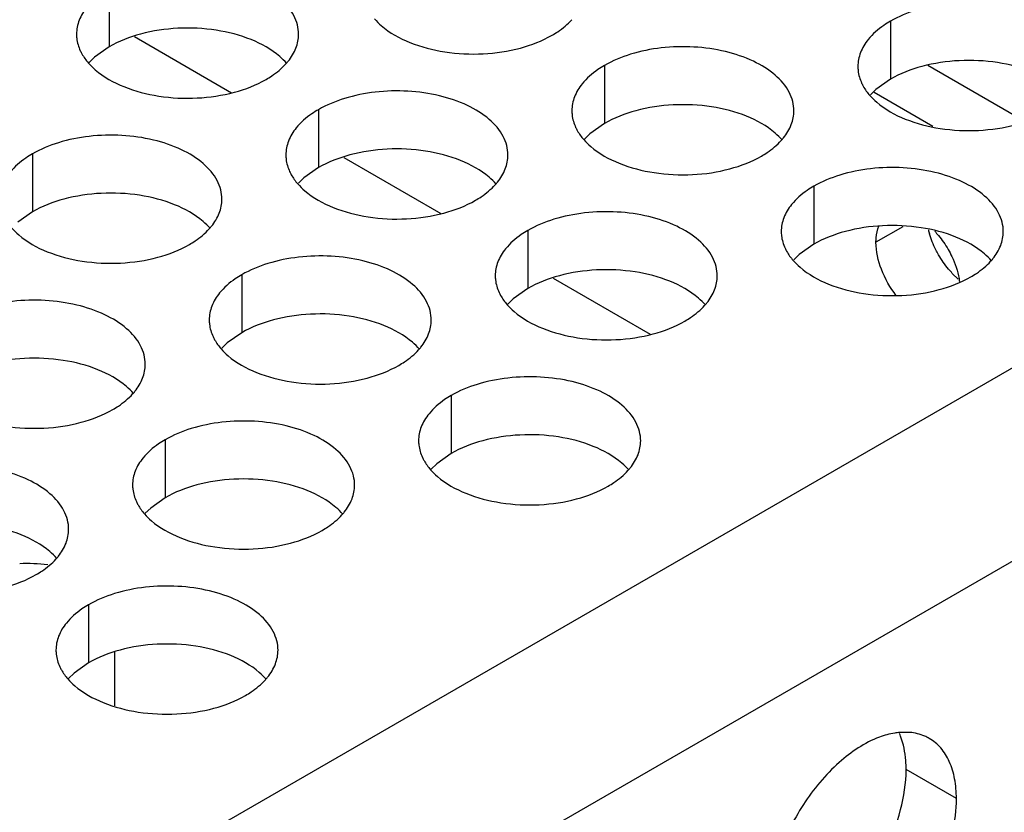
# Model space of a CAD drawing. Header units: inches. Extents: x 0 to 34, y 0 to 22.
# Tile 116 of 164: x 18.342 to 18.564, y 19.096 to 19.275. Entities that reach past the tile are written whole.
import ezdxf

# ---------------------------------------------------------------- set-up
doc = ezdxf.new("R2010")
doc.units = ezdxf.units.IN
doc.header["$LTSCALE"] = 1.87
doc.header["$MEASUREMENT"] = 0
doc.layers.get('0').update_dxf_attribs({"linetype": 'CONTINUOUS'})
doc.layers.add('02___PRT_ALL_AXES', color=7, linetype='CONTINUOUS')

msp = doc.modelspace()

# ---------------------------------------------------------------- linework, layer by layer
at = {"color": 3, "linetype": 'CONTINUOUS'}
for p, q in [((17.2109804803, 18.4142528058), (19.042740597, 19.4718881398)), ((17.2298366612, 18.3815929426), (19.0615967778, 19.4392282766)), ((18.5683909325, 19.2519842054), (18.5466746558, 19.2645229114))]:
    msp.add_line(p, q, dxfattribs=at)
at = {"color": 7, "linetype": 'CONTINUOUS'}
for p, q in [((18.3680381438, 19.2710476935), (18.3899211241, 19.2584127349)), ((18.5478021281, 19.250807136), (18.5346002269, 19.2584297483)), ((18.4151785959, 19.2438293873), (18.4370615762, 19.2311944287)), ((18.462319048, 19.216611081), (18.4842020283, 19.2039761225)), ((18.3636143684, 19.1203176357), (18.3636143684, 19.132367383))]:
    msp.add_line(p, q, dxfattribs=at)
msp.add_arc((18.3439300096, 19.1186152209), 0.033714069, 82.1880135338, 92.9181241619, dxfattribs=at)
at = {"layer": '02___PRT_ALL_AXES', "color": 7, "linetype": 'CONTINUOUS'}
for p, q in [((18.3623270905, 19.2818022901), (18.3623270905, 19.2687387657)), ((18.5382576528, 19.274509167), (18.5382576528, 19.2614456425)), ((18.3623270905, 19.2687387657), (18.359072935, 19.2664223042)), ((18.359072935, 19.2664223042), (18.3578616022, 19.265231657)), ((18.4738625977, 19.2645465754), (18.4738625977, 19.251483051)), ((18.5382576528, 19.2614456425), (18.5350034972, 19.259129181)), ((18.5350034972, 19.259129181), (18.5337921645, 19.2579385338)), ((18.4094675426, 19.2545839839), (18.4094675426, 19.2415204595)), ((18.4738625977, 19.251483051), (18.4706084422, 19.2491665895)), ((18.4706084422, 19.2491665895), (18.4693971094, 19.2479759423)), ((18.3450724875, 19.2446213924), (18.3450724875, 19.231557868)), ((18.4094675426, 19.2415204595), (18.4062133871, 19.239203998)), ((18.4062133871, 19.239203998), (18.4050020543, 19.2380133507)), ((18.5210030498, 19.2373282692), (18.5210030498, 19.2242647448)), ((18.3450724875, 19.231557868), (18.341818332, 19.2292414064)), ((18.5410602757, 19.2282073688), (18.5350133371, 19.2247159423)), ((18.4566079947, 19.2273656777), (18.4566079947, 19.2143021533)), ((18.5210030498, 19.2242647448), (18.5177488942, 19.2219482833)), ((18.5177488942, 19.2219482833), (18.5165375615, 19.220757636)), ((18.3922129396, 19.2174030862), (18.3922129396, 19.2043395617)), ((18.4566079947, 19.2143021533), (18.4533538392, 19.2119856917)), ((18.4533538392, 19.2119856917), (18.4521425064, 19.2107950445)), ((18.3922129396, 19.2043395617), (18.3889587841, 19.2020231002)), ((18.3889587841, 19.2020231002), (18.3877474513, 19.200832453)), ((18.4393533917, 19.1901847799), (18.4393533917, 19.1771212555)), ((18.3749583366, 19.1802221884), (18.3749583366, 19.167158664)), ((18.4393533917, 19.1771212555), (18.4360992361, 19.174804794)), ((18.4360992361, 19.174804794), (18.4348879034, 19.1736141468)), ((18.3749583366, 19.167158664), (18.3717041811, 19.1648422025)), ((18.3717041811, 19.1648422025), (18.3704928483, 19.1636515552)), ((18.3577037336, 19.1430412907), (18.3577037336, 19.1299777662)), ((18.3577037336, 19.1299777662), (18.3544495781, 19.1276613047)), ((18.3544495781, 19.1276613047), (18.3532382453, 19.1264706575)), ((18.5531218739, 19.0993745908), (18.5418081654, 19.1059069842))]:
    msp.add_line(p, q, dxfattribs=at)
at = {"layer": '02___PRT_ALL_AXES', "color": 3, "linetype": 'CONTINUOUS'}
for p, q in [((18.553547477, 19.216420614), (18.5521987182, 19.2177114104)), ((18.5426331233, 19.114295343), (18.540335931, 19.1142902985))]:
    msp.add_line(p, q, dxfattribs=at)
for centre, radius, start, end in [((18.3920638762, 19.2740726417), 0.0136346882, 317.696268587, 321.0162667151), ((18.5035993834, 19.256816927), 0.0136346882, 317.6962685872, 321.0162667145), ((18.4392043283, 19.2468543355), 0.0136346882, 317.6962685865, 321.0162667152), ((18.3748092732, 19.236891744), 0.0136346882, 317.6962685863, 321.0162667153), ((18.5654866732, 19.2321015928), 0.019231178, 193.6945448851, 196.5380706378), ((18.5507398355, 19.2295986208), 0.0136346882, 317.6962685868, 321.0162667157), ((18.4863447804, 19.2196360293), 0.0136346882, 317.696268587, 321.0162667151), ((18.4219497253, 19.2096734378), 0.0136346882, 317.6962685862, 321.0162667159), ((18.3575546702, 19.1997108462), 0.0136346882, 317.6962685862, 321.0162667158), ((18.4690901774, 19.1824551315), 0.0136346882, 317.6962685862, 321.0162667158), ((18.4046951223, 19.17249254), 0.0136346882, 317.696268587, 321.0162667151), ((18.3403000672, 19.1625299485), 0.0136346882, 317.6962685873, 321.0162667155), ((18.3874405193, 19.1353116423), 0.0136346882, 317.696268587, 321.0162667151)]:
    msp.add_arc(centre, radius, start, end, dxfattribs=at)
at = {"layer": '02___PRT_ALL_AXES', "color": 7, "linetype": 'CONTINUOUS'}
for centre, radius, start, end in [((18.5370718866, 19.2133505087), 0.0169854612, 8.213177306, 10.8268831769), ((18.5264522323, 19.1080428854), 0.0150965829, 21.0321636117, 23.3022574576)]:
    msp.add_arc(centre, radius, start, end, dxfattribs=at)
at = {"layer": '02___PRT_ALL_AXES', "color": 3, "linetype": 'CONTINUOUS'}
for points, knots in [([(18.4050038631, 19.2715857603), (18.4050041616, 19.2722976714), (18.4048157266, 19.2737569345), (18.4036648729, 19.2766678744), (18.4007408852, 19.2800290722), (18.3957202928, 19.2830784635), (18.3894526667, 19.2851783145), (18.382425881, 19.28616419), (18.3751999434, 19.2859674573), (18.3683695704, 19.2845991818), (18.3641776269, 19.2828707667), (18.3623270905, 19.2818022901)], [0, 0, 0, 0, 0.0428834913, 0.0875237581, 0.1869142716, 0.3042190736, 0.4379395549, 0.5823561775, 0.7295584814, 0.8712822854, 1, 1, 1, 1]), ([(18.5809344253, 19.2642926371), (18.5809347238, 19.2650045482), (18.5807462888, 19.2664638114), (18.5795954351, 19.2693747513), (18.5766714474, 19.2727359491), (18.5716508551, 19.2757853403), (18.5653832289, 19.2778851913), (18.5583564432, 19.2788710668), (18.5511305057, 19.2786743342), (18.5443001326, 19.2773060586), (18.5401081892, 19.2755776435), (18.5382576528, 19.274509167)], [0, 0, 0, 0, 0.0428834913, 0.0875237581, 0.1869142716, 0.3042190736, 0.4379395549, 0.5823561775, 0.7295584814, 0.8712822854, 1, 1, 1, 1]), ([(18.3573470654, 19.2776957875), (18.3566243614, 19.2768019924), (18.3554489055, 19.274885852), (18.3550061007, 19.2726632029), (18.3550056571, 19.2716050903)], [0, 0, 0, 0, 0.520681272, 1, 1, 1, 1]), ([(18.4220843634, 19.2750517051), (18.4225628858, 19.274504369), (18.424867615, 19.2722515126), (18.4277561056, 19.2706654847), (18.4300604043, 19.2697338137)], [0, 0, 0, 0, 0.2263074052, 1, 1, 1, 1]), ([(18.4620774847, 19.271351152), (18.4625133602, 19.271602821), (18.464123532, 19.2726040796), (18.4656055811, 19.2738273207), (18.466542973, 19.2748582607)], [0, 0, 0, 0, 0.2653620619, 1, 1, 1, 1]), ([(18.5382576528, 19.274509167), (18.5377565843, 19.2742198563), (18.5359307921, 19.2730721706), (18.5342706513, 19.2716307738), (18.5332776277, 19.2704026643)], [0, 0, 0, 0, 0.2681225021, 1, 1, 1, 1]), ([(18.3550056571, 19.2716050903), (18.3550055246, 19.2712891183), (18.3550772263, 19.270003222), (18.3554483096, 19.2687395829), (18.3558566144, 19.2678594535)], [0, 0, 0, 0, 0.2456633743, 1, 1, 1, 1]), ([(18.4026624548, 19.2654950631), (18.4033851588, 19.2663888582), (18.4045606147, 19.2683049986), (18.4050034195, 19.2705276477), (18.4050038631, 19.2715857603)], [0, 0, 0, 0, 0.520681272, 1, 1, 1, 1]), ([(18.4300604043, 19.2697338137), (18.432578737, 19.2687156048), (18.438061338, 19.2673044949), (18.4465343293, 19.2668954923), (18.4547683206, 19.2681145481), (18.4598629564, 19.2700725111), (18.4620774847, 19.271351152)], [0, 0, 0, 0, 0.2471885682, 0.5098846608, 0.7673009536, 1, 1, 1, 1]), ([(18.5332776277, 19.2704026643), (18.5325549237, 19.2695088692), (18.5313794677, 19.2675927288), (18.5309366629, 19.2653700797), (18.5309362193, 19.2643119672)], [0, 0, 0, 0, 0.520681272, 1, 1, 1, 1]), ([(18.3558566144, 19.2678594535), (18.3559688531, 19.2676175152), (18.3564760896, 19.2666299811), (18.3571346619, 19.2657235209), (18.3576893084, 19.2650891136)], [0, 0, 0, 0, 0.2404086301, 1, 1, 1, 1]), ([(18.5165393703, 19.2543300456), (18.5165396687, 19.2550419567), (18.5163512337, 19.2565012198), (18.5152003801, 19.2594121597), (18.5122763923, 19.2627733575), (18.5072558, 19.2658227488), (18.5009881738, 19.2679225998), (18.4939613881, 19.2689084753), (18.4867354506, 19.2687117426), (18.4799050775, 19.2673434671), (18.4757131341, 19.265615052), (18.4738625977, 19.2645465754)], [0, 0, 0, 0, 0.0428834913, 0.0875237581, 0.1869142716, 0.3042190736, 0.4379395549, 0.5823561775, 0.7295584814, 0.8712822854, 1, 1, 1, 1]), ([(18.3576893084, 19.2650891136), (18.3581678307, 19.2645417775), (18.3604725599, 19.2622889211), (18.3633610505, 19.2607028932), (18.3656653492, 19.2597712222)], [0, 0, 0, 0, 0.2263074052, 1, 1, 1, 1]), ([(18.3976824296, 19.2613885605), (18.3981183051, 19.2616402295), (18.3997284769, 19.2626414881), (18.401210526, 19.2638647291), (18.4021479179, 19.2648956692)], [0, 0, 0, 0, 0.2653620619, 1, 1, 1, 1]), ([(18.4738625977, 19.2645465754), (18.4733615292, 19.2642572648), (18.471535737, 19.2631095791), (18.4698755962, 19.2616681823), (18.4688825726, 19.2604400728)], [0, 0, 0, 0, 0.2681225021, 1, 1, 1, 1]), ([(18.5309362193, 19.2643119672), (18.5309360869, 19.2639959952), (18.5310077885, 19.2627100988), (18.5313788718, 19.2614464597), (18.5317871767, 19.2605663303)], [0, 0, 0, 0, 0.2456633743, 1, 1, 1, 1]), ([(18.3656653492, 19.2597712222), (18.3681836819, 19.2587530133), (18.3736662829, 19.2573419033), (18.3821392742, 19.2569329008), (18.3903732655, 19.2581519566), (18.3954679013, 19.2601099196), (18.3976824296, 19.2613885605)], [0, 0, 0, 0, 0.2471885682, 0.5098846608, 0.7673009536, 1, 1, 1, 1]), ([(18.4521443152, 19.244367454), (18.4521446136, 19.2450793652), (18.4519561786, 19.2465386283), (18.450805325, 19.2494495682), (18.4478813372, 19.252810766), (18.4428607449, 19.2558601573), (18.4365931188, 19.2579600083), (18.4295663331, 19.2589458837), (18.4223403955, 19.2587491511), (18.4155100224, 19.2573808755), (18.411318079, 19.2556524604), (18.4094675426, 19.2545839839)], [0, 0, 0, 0, 0.0428834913, 0.0875237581, 0.1869142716, 0.3042190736, 0.4379395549, 0.5823561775, 0.7295584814, 0.8712822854, 1, 1, 1, 1]), ([(18.4688825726, 19.2604400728), (18.4681598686, 19.2595462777), (18.4669844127, 19.2576301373), (18.4665416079, 19.2554074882), (18.4665411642, 19.2543493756)], [0, 0, 0, 0, 0.520681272, 1, 1, 1, 1]), ([(18.5317871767, 19.2605663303), (18.5318994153, 19.2603243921), (18.5324066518, 19.2593368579), (18.5330652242, 19.2584303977), (18.5336198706, 19.2577959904)], [0, 0, 0, 0, 0.2404086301, 1, 1, 1, 1]), ([(18.5336198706, 19.2577959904), (18.534098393, 19.2572486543), (18.5364031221, 19.2549957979), (18.5392916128, 19.25340977), (18.5415959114, 19.252478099)], [0, 0, 0, 0, 0.2263074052, 1, 1, 1, 1]), ([(18.4094675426, 19.2545839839), (18.4089664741, 19.2542946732), (18.4071406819, 19.2531469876), (18.4054805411, 19.2517055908), (18.4044875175, 19.2504774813)], [0, 0, 0, 0, 0.2681225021, 1, 1, 1, 1]), ([(18.4665411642, 19.2543493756), (18.4665410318, 19.2540334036), (18.4666127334, 19.2527475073), (18.4669838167, 19.2514838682), (18.4673921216, 19.2506037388)], [0, 0, 0, 0, 0.2456633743, 1, 1, 1, 1]), ([(18.5141979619, 19.2482393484), (18.5149206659, 19.2491331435), (18.5160961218, 19.2510492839), (18.5165389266, 19.253271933), (18.5165393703, 19.2543300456)], [0, 0, 0, 0, 0.520681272, 1, 1, 1, 1]), ([(18.5415959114, 19.252478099), (18.5441142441, 19.2514598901), (18.5495968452, 19.2500487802), (18.5580698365, 19.2496397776), (18.5663038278, 19.2508588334), (18.5713984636, 19.2528167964), (18.5736129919, 19.2540954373)], [0, 0, 0, 0, 0.2471885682, 0.5098846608, 0.7673009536, 1, 1, 1, 1]), ([(18.4044875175, 19.2504774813), (18.4037648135, 19.2495836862), (18.4025893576, 19.2476675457), (18.4021465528, 19.2454448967), (18.4021461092, 19.2443867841)], [0, 0, 0, 0, 0.520681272, 1, 1, 1, 1]), ([(18.4673921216, 19.2506037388), (18.4675043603, 19.2503618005), (18.4680115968, 19.2493742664), (18.4686701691, 19.2484678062), (18.4692248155, 19.2478333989)], [0, 0, 0, 0, 0.2404086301, 1, 1, 1, 1]), ([(18.3877492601, 19.2344048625), (18.3877495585, 19.2351167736), (18.3875611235, 19.2365760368), (18.3864102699, 19.2394869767), (18.3834862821, 19.2428481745), (18.3784656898, 19.2458975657), (18.3721980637, 19.2479974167), (18.365171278, 19.2489832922), (18.3579453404, 19.2487865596), (18.3511149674, 19.247418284), (18.3469230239, 19.2456898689), (18.3450724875, 19.2446213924)], [0, 0, 0, 0, 0.0428834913, 0.0875237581, 0.1869142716, 0.3042190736, 0.4379395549, 0.5823561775, 0.7295584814, 0.8712822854, 1, 1, 1, 1]), ([(18.4692248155, 19.2478333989), (18.4697033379, 19.2472860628), (18.4720080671, 19.2450332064), (18.4748965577, 19.2434471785), (18.4772008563, 19.2425155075)], [0, 0, 0, 0, 0.2263074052, 1, 1, 1, 1]), ([(18.5092179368, 19.2441328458), (18.5096538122, 19.2443845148), (18.5112639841, 19.2453857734), (18.5127460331, 19.2466090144), (18.5136834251, 19.2476399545)], [0, 0, 0, 0, 0.2653620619, 1, 1, 1, 1]), ([(18.3450724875, 19.2446213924), (18.344571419, 19.2443320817), (18.3427456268, 19.243184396), (18.341085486, 19.2417429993), (18.3400924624, 19.2405148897)], [0, 0, 0, 0, 0.2681225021, 1, 1, 1, 1]), ([(18.4021461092, 19.2443867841), (18.4021459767, 19.2440708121), (18.4022176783, 19.2427849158), (18.4025887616, 19.2415212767), (18.4029970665, 19.2406411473)], [0, 0, 0, 0, 0.2456633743, 1, 1, 1, 1]), ([(18.4498029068, 19.2382767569), (18.4505256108, 19.239170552), (18.4517010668, 19.2410866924), (18.4521438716, 19.2433093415), (18.4521443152, 19.244367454)], [0, 0, 0, 0, 0.520681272, 1, 1, 1, 1]), ([(18.4772008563, 19.2425155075), (18.4797191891, 19.2414972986), (18.4852017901, 19.2400861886), (18.4936747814, 19.2396771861), (18.5019087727, 19.2408962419), (18.5070034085, 19.2428542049), (18.5092179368, 19.2441328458)], [0, 0, 0, 0, 0.2471885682, 0.5098846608, 0.7673009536, 1, 1, 1, 1]), ([(18.5636798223, 19.2271117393), (18.5636801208, 19.2278236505), (18.5634916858, 19.2292829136), (18.5623408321, 19.2321938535), (18.5594168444, 19.2355550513), (18.5543962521, 19.2386044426), (18.5481286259, 19.2407042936), (18.5411018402, 19.241690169), (18.5338759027, 19.2414934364), (18.5270455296, 19.2401251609), (18.5228535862, 19.2383967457), (18.5210030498, 19.2373282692)], [0, 0, 0, 0, 0.0428834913, 0.0875237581, 0.1869142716, 0.3042190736, 0.4379395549, 0.5823561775, 0.7295584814, 0.8712822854, 1, 1, 1, 1]), ([(18.4029970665, 19.2406411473), (18.4031093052, 19.240399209), (18.4036165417, 19.2394116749), (18.404275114, 19.2385052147), (18.4048297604, 19.2378708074)], [0, 0, 0, 0, 0.2404086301, 1, 1, 1, 1]), ([(18.4048297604, 19.2378708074), (18.4053082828, 19.2373234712), (18.407613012, 19.2350706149), (18.4105015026, 19.233484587), (18.4128058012, 19.232552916)], [0, 0, 0, 0, 0.2263074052, 1, 1, 1, 1]), ([(18.4448228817, 19.2341702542), (18.4452587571, 19.2344219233), (18.446868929, 19.2354231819), (18.4483509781, 19.2366464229), (18.44928837, 19.237677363)], [0, 0, 0, 0, 0.2653620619, 1, 1, 1, 1]), ([(18.5210030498, 19.2373282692), (18.5205019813, 19.2370389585), (18.5186761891, 19.2358912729), (18.5170160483, 19.2344498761), (18.5160230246, 19.2332217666)], [0, 0, 0, 0, 0.2681225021, 1, 1, 1, 1]), ([(18.3854078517, 19.2283141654), (18.3861305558, 19.2292079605), (18.3873060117, 19.2311241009), (18.3877488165, 19.2333467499), (18.3877492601, 19.2344048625)], [0, 0, 0, 0, 0.520681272, 1, 1, 1, 1]), ([(18.4128058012, 19.232552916), (18.415324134, 19.231534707), (18.420806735, 19.2301235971), (18.4292797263, 19.2297145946), (18.4375137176, 19.2309336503), (18.4426083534, 19.2328916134), (18.4448228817, 19.2341702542)], [0, 0, 0, 0, 0.2471885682, 0.5098846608, 0.7673009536, 1, 1, 1, 1]), ([(18.5160230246, 19.2332217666), (18.5153003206, 19.2323279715), (18.5141248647, 19.230411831), (18.5136820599, 19.228189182), (18.5136816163, 19.2271310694)], [0, 0, 0, 0, 0.520681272, 1, 1, 1, 1]), ([(18.4992847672, 19.2171491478), (18.4992850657, 19.2178610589), (18.4990966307, 19.2193203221), (18.4979457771, 19.222231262), (18.4950217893, 19.2255924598), (18.490001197, 19.228641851), (18.4837335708, 19.2307417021), (18.4767067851, 19.2317275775), (18.4694808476, 19.2315308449), (18.4626504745, 19.2301625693), (18.4584585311, 19.2284341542), (18.4566079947, 19.2273656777)], [0, 0, 0, 0, 0.0428834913, 0.0875237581, 0.1869142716, 0.3042190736, 0.4379395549, 0.5823561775, 0.7295584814, 0.8712822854, 1, 1, 1, 1]), ([(18.3404347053, 19.2279082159), (18.3409132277, 19.2273608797), (18.3432179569, 19.2251080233), (18.3461064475, 19.2235219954), (18.3484107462, 19.2225903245)], [0, 0, 0, 0, 0.2263074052, 1, 1, 1, 1]), ([(18.3804278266, 19.2242076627), (18.3808637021, 19.2244593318), (18.3824738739, 19.2254605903), (18.383955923, 19.2266838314), (18.3848933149, 19.2277147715)], [0, 0, 0, 0, 0.2653620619, 1, 1, 1, 1]), ([(18.4566079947, 19.2273656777), (18.4561069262, 19.227076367), (18.454281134, 19.2259286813), (18.4526209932, 19.2244872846), (18.4516279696, 19.2232591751)], [0, 0, 0, 0, 0.2681225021, 1, 1, 1, 1]), ([(18.5136816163, 19.2271310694), (18.5136814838, 19.2268150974), (18.5137531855, 19.2255292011), (18.5141242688, 19.224265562), (18.5145325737, 19.2233854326)], [0, 0, 0, 0, 0.2456633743, 1, 1, 1, 1]), ([(18.5491129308, 19.2218738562), (18.5488931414, 19.2222543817), (18.5480714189, 19.2237761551), (18.5474180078, 19.2253907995), (18.5470510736, 19.2266273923)], [0, 0, 0, 0, 0.2541104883, 1, 1, 1, 1]), ([(18.561338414, 19.2210210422), (18.562061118, 19.2219148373), (18.5632365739, 19.2238309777), (18.5636793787, 19.2260536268), (18.5636798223, 19.2271117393)], [0, 0, 0, 0, 0.520681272, 1, 1, 1, 1]), ([(18.3484107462, 19.2225903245), (18.3509290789, 19.2215721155), (18.3564116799, 19.2201610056), (18.3648846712, 19.219752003), (18.3731186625, 19.2209710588), (18.3782132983, 19.2229290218), (18.3804278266, 19.2242076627)], [0, 0, 0, 0, 0.2471885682, 0.5098846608, 0.7673009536, 1, 1, 1, 1]), ([(18.4516279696, 19.2232591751), (18.4509052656, 19.22236538), (18.4497298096, 19.2204492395), (18.4492870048, 19.2182265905), (18.4492865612, 19.2171684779)], [0, 0, 0, 0, 0.520681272, 1, 1, 1, 1]), ([(18.5145325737, 19.2233854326), (18.5146448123, 19.2231434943), (18.5151520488, 19.2221559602), (18.5158106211, 19.2212495), (18.5163652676, 19.2206150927)], [0, 0, 0, 0, 0.2404086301, 1, 1, 1, 1]), ([(18.4348897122, 19.2071865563), (18.4348900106, 19.2078984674), (18.4347015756, 19.2093577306), (18.433550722, 19.2122686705), (18.4306267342, 19.2156298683), (18.4256061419, 19.2186792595), (18.4193385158, 19.2207791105), (18.4123117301, 19.221764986), (18.4050857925, 19.2215682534), (18.3982554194, 19.2201999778), (18.394063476, 19.2184715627), (18.3922129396, 19.2174030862)], [0, 0, 0, 0, 0.0428834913, 0.0875237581, 0.1869142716, 0.3042190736, 0.4379395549, 0.5823561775, 0.7295584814, 0.8712822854, 1, 1, 1, 1]), ([(18.5521987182, 19.2177114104), (18.5519077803, 19.2180185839), (18.5507592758, 19.219312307), (18.5497662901, 19.2207426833), (18.5491129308, 19.2218738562)], [0, 0, 0, 0, 0.2446439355, 1, 1, 1, 1]), ([(18.5163652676, 19.2206150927), (18.5168437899, 19.2200677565), (18.5191485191, 19.2178149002), (18.5220370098, 19.2162288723), (18.5243413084, 19.2152972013)], [0, 0, 0, 0, 0.2263074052, 1, 1, 1, 1]), ([(18.5563583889, 19.2169145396), (18.5567942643, 19.2171662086), (18.5584044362, 19.2181674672), (18.5598864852, 19.2193907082), (18.5608238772, 19.2204216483)], [0, 0, 0, 0, 0.2653620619, 1, 1, 1, 1]), ([(18.3922129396, 19.2174030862), (18.3917118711, 19.2171137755), (18.3898860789, 19.2159660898), (18.3882259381, 19.214524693), (18.3872329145, 19.2132965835)], [0, 0, 0, 0, 0.2681225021, 1, 1, 1, 1]), ([(18.4492865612, 19.2171684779), (18.4492864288, 19.2168525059), (18.4493581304, 19.2155666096), (18.4497292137, 19.2143029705), (18.4501375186, 19.213422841)], [0, 0, 0, 0, 0.2456633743, 1, 1, 1, 1]), ([(18.4969433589, 19.2110584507), (18.4976660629, 19.2119522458), (18.4988415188, 19.2138683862), (18.4992843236, 19.2160910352), (18.4992847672, 19.2171491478)], [0, 0, 0, 0, 0.520681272, 1, 1, 1, 1]), ([(18.5243413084, 19.2152972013), (18.5268596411, 19.2142789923), (18.5323422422, 19.2128678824), (18.5408152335, 19.2124588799), (18.5490492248, 19.2136779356), (18.5541438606, 19.2156358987), (18.5563583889, 19.2169145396)], [0, 0, 0, 0, 0.2471885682, 0.5098846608, 0.7673009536, 1, 1, 1, 1]), ([(18.3872329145, 19.2132965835), (18.3865102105, 19.2124027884), (18.3853347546, 19.210486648), (18.3848919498, 19.2082639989), (18.3848915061, 19.2072058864)], [0, 0, 0, 0, 0.520681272, 1, 1, 1, 1]), ([(18.4501375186, 19.213422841), (18.4502497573, 19.2131809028), (18.4507569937, 19.2121933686), (18.4514155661, 19.2112869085), (18.4519702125, 19.2106525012)], [0, 0, 0, 0, 0.2404086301, 1, 1, 1, 1]), ([(18.3704946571, 19.1972239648), (18.3704949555, 19.1979358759), (18.3703065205, 19.199395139), (18.3691556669, 19.2023060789), (18.3662316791, 19.2056672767), (18.3612110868, 19.208716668), (18.3549434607, 19.210816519), (18.347916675, 19.2118023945), (18.3406907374, 19.2116056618), (18.3338603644, 19.2102373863), (18.3296684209, 19.2085089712), (18.3278178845, 19.2074404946)], [0, 0, 0, 0, 0.0428834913, 0.0875237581, 0.1869142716, 0.3042190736, 0.4379395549, 0.5823561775, 0.7295584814, 0.8712822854, 1, 1, 1, 1]), ([(18.4519702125, 19.2106525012), (18.4524487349, 19.210105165), (18.4547534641, 19.2078523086), (18.4576419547, 19.2062662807), (18.4599462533, 19.2053346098)], [0, 0, 0, 0, 0.2263074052, 1, 1, 1, 1]), ([(18.4919633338, 19.206951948), (18.4923992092, 19.2072036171), (18.4940093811, 19.2082048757), (18.4954914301, 19.2094281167), (18.4964288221, 19.2104590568)], [0, 0, 0, 0, 0.2653620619, 1, 1, 1, 1]), ([(18.3848915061, 19.2072058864), (18.3848913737, 19.2068899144), (18.3849630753, 19.205604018), (18.3853341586, 19.2043403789), (18.3857424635, 19.2034602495)], [0, 0, 0, 0, 0.2456633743, 1, 1, 1, 1]), ([(18.4325483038, 19.2010958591), (18.4332710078, 19.2019896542), (18.4344464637, 19.2039057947), (18.4348892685, 19.2061284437), (18.4348897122, 19.2071865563)], [0, 0, 0, 0, 0.520681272, 1, 1, 1, 1]), ([(18.4599462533, 19.2053346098), (18.4624645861, 19.2043164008), (18.4679471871, 19.2029052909), (18.4764201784, 19.2024962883), (18.4846541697, 19.2037153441), (18.4897488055, 19.2056733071), (18.4919633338, 19.206951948)], [0, 0, 0, 0, 0.2471885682, 0.5098846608, 0.7673009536, 1, 1, 1, 1]), ([(18.3857424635, 19.2034602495), (18.3858547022, 19.2032183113), (18.3863619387, 19.2022307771), (18.387020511, 19.2013243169), (18.3875751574, 19.2006899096)], [0, 0, 0, 0, 0.2404086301, 1, 1, 1, 1]), ([(18.3875751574, 19.2006899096), (18.3880536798, 19.2001425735), (18.390358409, 19.1978897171), (18.3932468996, 19.1963036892), (18.3955511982, 19.1953720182)], [0, 0, 0, 0, 0.2263074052, 1, 1, 1, 1]), ([(18.4275682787, 19.1969893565), (18.4280041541, 19.1972410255), (18.429614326, 19.1982422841), (18.431096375, 19.1994655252), (18.432033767, 19.2004964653)], [0, 0, 0, 0, 0.2653620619, 1, 1, 1, 1]), ([(18.3681532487, 19.1911332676), (18.3688759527, 19.1920270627), (18.3700514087, 19.1939432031), (18.3704942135, 19.1961658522), (18.3704946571, 19.1972239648)], [0, 0, 0, 0, 0.520681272, 1, 1, 1, 1]), ([(18.3955511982, 19.1953720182), (18.398069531, 19.1943538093), (18.403552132, 19.1929426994), (18.4120251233, 19.1925336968), (18.4202591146, 19.1937527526), (18.4253537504, 19.1957107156), (18.4275682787, 19.1969893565)], [0, 0, 0, 0, 0.2471885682, 0.5098846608, 0.7673009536, 1, 1, 1, 1]), ([(18.4820301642, 19.1799682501), (18.4820304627, 19.1806801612), (18.4818420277, 19.1821394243), (18.480691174, 19.1850503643), (18.4777671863, 19.188411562), (18.472746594, 19.1914609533), (18.4664789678, 19.1935608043), (18.4594521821, 19.1945466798), (18.4522262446, 19.1943499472), (18.4453958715, 19.1929816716), (18.4412039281, 19.1912532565), (18.4393533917, 19.1901847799)], [0, 0, 0, 0, 0.0428834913, 0.0875237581, 0.1869142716, 0.3042190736, 0.4379395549, 0.5823561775, 0.7295584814, 0.8712822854, 1, 1, 1, 1]), ([(18.3631732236, 19.187026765), (18.3636090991, 19.187278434), (18.3652192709, 19.1882796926), (18.36670132, 19.1895029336), (18.3676387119, 19.1905338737)], [0, 0, 0, 0, 0.2653620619, 1, 1, 1, 1]), ([(18.4393533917, 19.1901847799), (18.4388523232, 19.1898954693), (18.437026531, 19.1887477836), (18.4353663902, 19.1873063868), (18.4343733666, 19.1860782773)], [0, 0, 0, 0, 0.2681225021, 1, 1, 1, 1]), ([(18.3311561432, 19.1854094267), (18.3336744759, 19.1843912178), (18.3391570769, 19.1829801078), (18.3476300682, 19.1825711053), (18.3558640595, 19.1837901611), (18.3609586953, 19.1857481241), (18.3631732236, 19.187026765)], [0, 0, 0, 0, 0.2471885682, 0.5098846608, 0.7673009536, 1, 1, 1, 1]), ([(18.4343733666, 19.1860782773), (18.4336506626, 19.1851844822), (18.4324752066, 19.1832683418), (18.4320324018, 19.1810456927), (18.4320319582, 19.1799875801)], [0, 0, 0, 0, 0.520681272, 1, 1, 1, 1]), ([(18.4176351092, 19.1700056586), (18.4176354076, 19.1707175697), (18.4174469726, 19.1721768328), (18.416296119, 19.1750877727), (18.4133721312, 19.1784489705), (18.4083515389, 19.1814983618), (18.4020839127, 19.1835982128), (18.395057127, 19.1845840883), (18.3878311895, 19.1843873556), (18.3810008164, 19.1830190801), (18.376808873, 19.1812906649), (18.3749583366, 19.1802221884)], [0, 0, 0, 0, 0.0428834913, 0.0875237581, 0.1869142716, 0.3042190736, 0.4379395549, 0.5823561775, 0.7295584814, 0.8712822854, 1, 1, 1, 1]), ([(18.3749583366, 19.1802221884), (18.3744572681, 19.1799328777), (18.3726314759, 19.1787851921), (18.3709713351, 19.1773437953), (18.3699783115, 19.1761156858)], [0, 0, 0, 0, 0.2681225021, 1, 1, 1, 1]), ([(18.4320319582, 19.1799875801), (18.4320318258, 19.1796716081), (18.4321035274, 19.1783857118), (18.4324746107, 19.1771220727), (18.4328829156, 19.1762419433)], [0, 0, 0, 0, 0.2456633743, 1, 1, 1, 1]), ([(18.4796887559, 19.1738775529), (18.4804114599, 19.174771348), (18.4815869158, 19.1766874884), (18.4820297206, 19.1789101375), (18.4820301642, 19.1799682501)], [0, 0, 0, 0, 0.520681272, 1, 1, 1, 1]), ([(18.3532400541, 19.160043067), (18.3532403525, 19.1607549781), (18.3530519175, 19.1622142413), (18.3519010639, 19.1651251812), (18.3489770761, 19.168486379), (18.3439564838, 19.1715357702), (18.3376888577, 19.1736356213), (18.330662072, 19.1746214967), (18.3234361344, 19.1744247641), (18.3166057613, 19.1730564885), (18.3124138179, 19.1713280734), (18.3105632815, 19.1702595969)], [0, 0, 0, 0, 0.0428834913, 0.0875237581, 0.1869142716, 0.3042190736, 0.4379395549, 0.5823561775, 0.7295584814, 0.8712822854, 1, 1, 1, 1]), ([(18.3699783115, 19.1761156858), (18.3692556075, 19.1752218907), (18.3680801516, 19.1733057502), (18.3676373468, 19.1710831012), (18.3676369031, 19.1700249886)], [0, 0, 0, 0, 0.520681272, 1, 1, 1, 1]), ([(18.4328829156, 19.1762419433), (18.4329951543, 19.176000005), (18.4335023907, 19.1750124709), (18.4341609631, 19.1741060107), (18.4347156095, 19.1734716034)], [0, 0, 0, 0, 0.2404086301, 1, 1, 1, 1]), ([(18.4347156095, 19.1734716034), (18.4351941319, 19.1729242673), (18.437498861, 19.1706714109), (18.4403873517, 19.169085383), (18.4426916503, 19.168153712)], [0, 0, 0, 0, 0.2263074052, 1, 1, 1, 1]), ([(18.4747087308, 19.1697710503), (18.4751446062, 19.1700227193), (18.4767547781, 19.1710239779), (18.4782368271, 19.1722472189), (18.4791742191, 19.173278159)], [0, 0, 0, 0, 0.2653620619, 1, 1, 1, 1]), ([(18.3676369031, 19.1700249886), (18.3676367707, 19.1697090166), (18.3677084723, 19.1684231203), (18.3680795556, 19.1671594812), (18.3684878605, 19.1662793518)], [0, 0, 0, 0, 0.2456633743, 1, 1, 1, 1]), ([(18.4152937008, 19.1639149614), (18.4160164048, 19.1648087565), (18.4171918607, 19.1667248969), (18.4176346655, 19.168947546), (18.4176351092, 19.1700056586)], [0, 0, 0, 0, 0.520681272, 1, 1, 1, 1]), ([(18.4426916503, 19.168153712), (18.4452099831, 19.1671355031), (18.4506925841, 19.1657243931), (18.4591655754, 19.1653153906), (18.4673995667, 19.1665344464), (18.4724942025, 19.1684924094), (18.4747087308, 19.1697710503)], [0, 0, 0, 0, 0.2471885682, 0.5098846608, 0.7673009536, 1, 1, 1, 1]), ([(18.3684878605, 19.1662793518), (18.3686000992, 19.1660374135), (18.3691073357, 19.1650498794), (18.369765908, 19.1641434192), (18.3703205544, 19.1635090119)], [0, 0, 0, 0, 0.2404086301, 1, 1, 1, 1]), ([(18.3703205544, 19.1635090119), (18.3707990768, 19.1629616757), (18.373103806, 19.1607088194), (18.3759922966, 19.1591227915), (18.3782965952, 19.1581911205)], [0, 0, 0, 0, 0.2263074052, 1, 1, 1, 1]), ([(18.4103136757, 19.1598084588), (18.4107495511, 19.1600601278), (18.412359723, 19.1610613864), (18.413841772, 19.1622846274), (18.414779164, 19.1633155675)], [0, 0, 0, 0, 0.2653620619, 1, 1, 1, 1]), ([(18.3508986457, 19.1539523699), (18.3516213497, 19.154846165), (18.3527968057, 19.1567623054), (18.3532396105, 19.1589849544), (18.3532400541, 19.160043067)], [0, 0, 0, 0, 0.520681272, 1, 1, 1, 1]), ([(18.3782965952, 19.1581911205), (18.380814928, 19.1571729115), (18.386297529, 19.1557618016), (18.3947705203, 19.1553527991), (18.4030045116, 19.1565718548), (18.4080991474, 19.1585298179), (18.4103136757, 19.1598084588)], [0, 0, 0, 0, 0.2471885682, 0.5098846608, 0.7673009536, 1, 1, 1, 1]), ([(18.3459186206, 19.1498458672), (18.346354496, 19.1500975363), (18.3479646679, 19.1510987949), (18.349446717, 19.1523220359), (18.3503841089, 19.153352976)], [0, 0, 0, 0, 0.2653620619, 1, 1, 1, 1]), ([(18.3139015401, 19.148228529), (18.3164198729, 19.14721032), (18.3219024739, 19.1457992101), (18.3303754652, 19.1453902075), (18.3386094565, 19.1466092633), (18.3437040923, 19.1485672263), (18.3459186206, 19.1498458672)], [0, 0, 0, 0, 0.2471885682, 0.5098846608, 0.7673009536, 1, 1, 1, 1]), ([(18.4003805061, 19.1328247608), (18.4003808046, 19.1335366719), (18.4001923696, 19.1349959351), (18.399041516, 19.137906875), (18.3961175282, 19.1412680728), (18.3910969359, 19.144317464), (18.3848293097, 19.146417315), (18.377802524, 19.1474031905), (18.3705765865, 19.1472064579), (18.3637462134, 19.1458381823), (18.35955427, 19.1441097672), (18.3577037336, 19.1430412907)], [0, 0, 0, 0, 0.0428834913, 0.0875237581, 0.1869142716, 0.3042190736, 0.4379395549, 0.5823561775, 0.7295584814, 0.8712822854, 1, 1, 1, 1]), ([(18.3577037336, 19.1430412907), (18.3572026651, 19.14275198), (18.3553768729, 19.1416042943), (18.3537167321, 19.1401628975), (18.3527237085, 19.138934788)], [0, 0, 0, 0, 0.2681225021, 1, 1, 1, 1]), ([(18.3527237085, 19.138934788), (18.3520010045, 19.1380409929), (18.3508255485, 19.1361248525), (18.3503827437, 19.1339022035), (18.3503823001, 19.1328440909)], [0, 0, 0, 0, 0.520681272, 1, 1, 1, 1]), ([(18.3503823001, 19.1328440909), (18.3503821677, 19.1325281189), (18.3504538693, 19.1312422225), (18.3508249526, 19.1299785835), (18.3512332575, 19.129098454)], [0, 0, 0, 0, 0.2456633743, 1, 1, 1, 1]), ([(18.3980390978, 19.1267340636), (18.3987618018, 19.1276278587), (18.3999372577, 19.1295439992), (18.4003800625, 19.1317666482), (18.4003805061, 19.1328247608)], [0, 0, 0, 0, 0.520681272, 1, 1, 1, 1]), ([(18.3512332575, 19.129098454), (18.3513454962, 19.1288565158), (18.3518527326, 19.1278689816), (18.352511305, 19.1269625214), (18.3530659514, 19.1263281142)], [0, 0, 0, 0, 0.2404086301, 1, 1, 1, 1]), ([(18.3530659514, 19.1263281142), (18.3535444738, 19.125780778), (18.355849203, 19.1235279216), (18.3587376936, 19.1219418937), (18.3610419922, 19.1210102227)], [0, 0, 0, 0, 0.2263074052, 1, 1, 1, 1]), ([(18.3930590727, 19.122627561), (18.3934949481, 19.12287923), (18.39510512, 19.1238804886), (18.396587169, 19.1251037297), (18.397524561, 19.1261346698)], [0, 0, 0, 0, 0.2653620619, 1, 1, 1, 1]), ([(18.3610419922, 19.1210102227), (18.363560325, 19.1199920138), (18.369042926, 19.1185809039), (18.3775159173, 19.1181719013), (18.3857499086, 19.1193909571), (18.3908445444, 19.1213489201), (18.3930590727, 19.122627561)], [0, 0, 0, 0, 0.2471885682, 0.5098846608, 0.7673009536, 1, 1, 1, 1]), ([(18.5357870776, 19.1132196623), (18.5324425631, 19.1119693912), (18.5258814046, 19.1075225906), (18.5181806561, 19.0982146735), (18.5127669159, 19.0871021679), (18.5111668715, 19.0789975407), (18.5111668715, 19.0751502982)], [0, 0, 0, 0, 0.225654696, 0.4879150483, 0.7568598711, 1, 1, 1, 1]), ([(18.540335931, 19.1142902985), (18.5399654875, 19.1142577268), (18.5384164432, 19.1140608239), (18.5369004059, 19.1136358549), (18.5357870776, 19.1132196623)], [0, 0, 0, 0, 0.238311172, 1, 1, 1, 1]), ([(18.5469878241, 19.112947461), (18.54666316, 19.1131350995), (18.545298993, 19.1138244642), (18.5437800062, 19.1141928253), (18.5426331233, 19.114295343)], [0, 0, 0, 0, 0.2456605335, 1, 1, 1, 1]), ([(18.5531218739, 19.0993745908), (18.5531218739, 19.1008747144), (18.5528915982, 19.1037304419), (18.5517403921, 19.1076566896), (18.5497930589, 19.110843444), (18.5479649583, 19.1123827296), (18.5469878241, 19.112947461)], [0, 0, 0, 0, 0.2893684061, 0.5490930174, 0.782299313, 1, 1, 1, 1]), ([(18.5173009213, 19.061577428), (18.5180322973, 19.0611547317), (18.5196436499, 19.0604825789), (18.5233178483, 19.0599382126), (18.5285068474, 19.060949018), (18.5346194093, 19.0642994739), (18.5404961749, 19.0694948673), (18.545678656, 19.0761313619), (18.5497640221, 19.0836741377), (18.5524107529, 19.0915054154), (18.5531218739, 19.0968388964), (18.5531218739, 19.0993745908)], [0, 0, 0, 0, 0.042880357, 0.0875179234, 0.1869053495, 0.3042103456, 0.4379333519, 0.5823534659, 0.7295588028, 0.871283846, 1, 1, 1, 1])]:
    msp.add_open_spline(points, degree=3, knots=knots, dxfattribs=at)
at = {"layer": '02___PRT_ALL_AXES', "color": 7, "linetype": 'CONTINUOUS'}
for points, knots in [([(18.394344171, 19.270356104), (18.3918258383, 19.2713743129), (18.3863432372, 19.2727854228), (18.3778702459, 19.2731944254), (18.3696362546, 19.2719753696), (18.3645416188, 19.2700174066), (18.3623270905, 19.2687387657)], [0, 0, 0, 0, 0.2471885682, 0.5098846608, 0.7673009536, 1, 1, 1, 1]), ([(18.4023202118, 19.2650382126), (18.4018416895, 19.2655855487), (18.3995369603, 19.2678384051), (18.3966484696, 19.269424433), (18.394344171, 19.270356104)], [0, 0, 0, 0, 0.2263074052, 1, 1, 1, 1]), ([(18.5702747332, 19.2630629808), (18.5677564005, 19.2640811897), (18.5622737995, 19.2654922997), (18.5538008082, 19.2659013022), (18.5455668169, 19.2646822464), (18.5404721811, 19.2627242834), (18.5382576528, 19.2614456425)], [0, 0, 0, 0, 0.2471885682, 0.5098846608, 0.7673009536, 1, 1, 1, 1]), ([(18.5058796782, 19.2531003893), (18.5033613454, 19.2541185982), (18.4978787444, 19.2555297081), (18.4894057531, 19.2559387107), (18.4811717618, 19.2547196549), (18.476077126, 19.2527616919), (18.4738625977, 19.251483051)], [0, 0, 0, 0, 0.2471885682, 0.5098846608, 0.7673009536, 1, 1, 1, 1]), ([(18.513855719, 19.2477824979), (18.5133771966, 19.248329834), (18.5110724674, 19.2505826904), (18.5081839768, 19.2521687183), (18.5058796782, 19.2531003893)], [0, 0, 0, 0, 0.2263074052, 1, 1, 1, 1]), ([(18.4414846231, 19.2431377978), (18.4389662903, 19.2441560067), (18.4334836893, 19.2455671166), (18.425010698, 19.2459761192), (18.4167767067, 19.2447570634), (18.4116820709, 19.2427991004), (18.4094675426, 19.2415204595)], [0, 0, 0, 0, 0.2471885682, 0.5098846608, 0.7673009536, 1, 1, 1, 1]), ([(18.4494606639, 19.2378199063), (18.4489821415, 19.2383672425), (18.4466774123, 19.2406200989), (18.4437889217, 19.2422061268), (18.4414846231, 19.2431377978)], [0, 0, 0, 0, 0.2263074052, 1, 1, 1, 1]), ([(18.377089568, 19.2331752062), (18.3745712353, 19.2341934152), (18.3690886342, 19.2356045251), (18.3606156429, 19.2360135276), (18.3523816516, 19.2347944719), (18.3472870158, 19.2328365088), (18.3450724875, 19.231557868)], [0, 0, 0, 0, 0.2471885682, 0.5098846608, 0.7673009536, 1, 1, 1, 1]), ([(18.3850656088, 19.2278573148), (18.3845870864, 19.228404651), (18.3822823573, 19.2306575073), (18.3793938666, 19.2322435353), (18.377089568, 19.2331752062)], [0, 0, 0, 0, 0.2263074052, 1, 1, 1, 1]), ([(18.5530201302, 19.2258820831), (18.5505017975, 19.226900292), (18.5450191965, 19.2283114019), (18.5365462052, 19.2287204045), (18.5283122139, 19.2275013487), (18.5232175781, 19.2255433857), (18.5210030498, 19.2242647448)], [0, 0, 0, 0, 0.2471885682, 0.5098846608, 0.7673009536, 1, 1, 1, 1]), ([(18.5350133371, 19.2247159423), (18.5350133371, 19.2250483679), (18.5350629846, 19.2262803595), (18.535320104, 19.2275154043), (18.5356700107, 19.2283463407)], [0, 0, 0, 0, 0.2693821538, 1, 1, 1, 1]), ([(18.5482454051, 19.2271835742), (18.5485282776, 19.2268813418), (18.5496445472, 19.2256113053), (18.5506122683, 19.224211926), (18.5512506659, 19.2231066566)], [0, 0, 0, 0, 0.2448951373, 1, 1, 1, 1]), ([(18.560996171, 19.2205641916), (18.5605176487, 19.2211115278), (18.5582129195, 19.2233643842), (18.5553244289, 19.2249504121), (18.5530201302, 19.2258820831)], [0, 0, 0, 0, 0.2263074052, 1, 1, 1, 1]), ([(18.5395926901, 19.2126821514), (18.5381918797, 19.2144728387), (18.5360174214, 19.2183036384), (18.5350133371, 19.2226434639), (18.5350133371, 19.2247159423)], [0, 0, 0, 0, 0.5231279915, 1, 1, 1, 1]), ([(18.5512506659, 19.2231066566), (18.5515535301, 19.2225823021), (18.5526470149, 19.2205044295), (18.5534281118, 19.2182528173), (18.5537549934, 19.2165410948)], [0, 0, 0, 0, 0.2578735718, 1, 1, 1, 1]), ([(18.4886250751, 19.2159194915), (18.4861067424, 19.2169377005), (18.4806241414, 19.2183488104), (18.4721511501, 19.2187578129), (18.4639171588, 19.2175387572), (18.458822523, 19.2155807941), (18.4566079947, 19.2143021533)], [0, 0, 0, 0, 0.2471885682, 0.5098846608, 0.7673009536, 1, 1, 1, 1]), ([(18.496601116, 19.2106016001), (18.4961225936, 19.2111489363), (18.4938178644, 19.2134017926), (18.4909293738, 19.2149878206), (18.4886250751, 19.2159194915)], [0, 0, 0, 0, 0.2263074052, 1, 1, 1, 1]), ([(18.4242300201, 19.2059569), (18.4217116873, 19.206975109), (18.4162290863, 19.2083862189), (18.407756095, 19.2087952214), (18.3995221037, 19.2075761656), (18.3944274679, 19.2056182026), (18.3922129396, 19.2043395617)], [0, 0, 0, 0, 0.2471885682, 0.5098846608, 0.7673009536, 1, 1, 1, 1]), ([(18.4322060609, 19.2006390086), (18.4317275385, 19.2011863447), (18.4294228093, 19.2034392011), (18.4265343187, 19.205025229), (18.4242300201, 19.2059569)], [0, 0, 0, 0, 0.2263074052, 1, 1, 1, 1]), ([(18.359834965, 19.1959943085), (18.3573166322, 19.1970125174), (18.3518340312, 19.1984236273), (18.3433610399, 19.1988326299), (18.3351270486, 19.1976135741), (18.3300324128, 19.1956556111), (18.3278178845, 19.1943769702)], [0, 0, 0, 0, 0.2471885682, 0.5098846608, 0.7673009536, 1, 1, 1, 1]), ([(18.3678110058, 19.1906764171), (18.3673324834, 19.1912237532), (18.3650277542, 19.1934766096), (18.3621392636, 19.1950626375), (18.359834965, 19.1959943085)], [0, 0, 0, 0, 0.2263074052, 1, 1, 1, 1]), ([(18.4713704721, 19.1787385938), (18.4688521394, 19.1797568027), (18.4633695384, 19.1811679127), (18.4548965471, 19.1815769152), (18.4466625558, 19.1803578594), (18.44156792, 19.1783998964), (18.4393533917, 19.1771212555)], [0, 0, 0, 0, 0.2471885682, 0.5098846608, 0.7673009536, 1, 1, 1, 1]), ([(18.479346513, 19.1734207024), (18.4788679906, 19.1739680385), (18.4765632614, 19.1762208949), (18.4736747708, 19.1778069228), (18.4713704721, 19.1787385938)], [0, 0, 0, 0, 0.2263074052, 1, 1, 1, 1]), ([(18.4069754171, 19.1687760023), (18.4044570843, 19.1697942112), (18.3989744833, 19.1712053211), (18.390501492, 19.1716143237), (18.3822675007, 19.1703952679), (18.3771728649, 19.1684373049), (18.3749583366, 19.167158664)], [0, 0, 0, 0, 0.2471885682, 0.5098846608, 0.7673009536, 1, 1, 1, 1]), ([(18.4149514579, 19.1634581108), (18.4144729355, 19.164005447), (18.4121682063, 19.1662583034), (18.4092797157, 19.1678443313), (18.4069754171, 19.1687760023)], [0, 0, 0, 0, 0.2263074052, 1, 1, 1, 1]), ([(18.342580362, 19.1588134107), (18.3400620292, 19.1598316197), (18.3345794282, 19.1612427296), (18.3261064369, 19.1616517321), (18.3178724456, 19.1604326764), (18.3127778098, 19.1584747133), (18.3105632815, 19.1571960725)], [0, 0, 0, 0, 0.2471885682, 0.5098846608, 0.7673009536, 1, 1, 1, 1]), ([(18.3505564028, 19.1534955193), (18.3500778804, 19.1540428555), (18.3477731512, 19.1562957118), (18.3448846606, 19.1578817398), (18.342580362, 19.1588134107)], [0, 0, 0, 0, 0.2263074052, 1, 1, 1, 1]), ([(18.389720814, 19.1315951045), (18.3872024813, 19.1326133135), (18.3817198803, 19.1340244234), (18.373246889, 19.1344334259), (18.3650128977, 19.1332143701), (18.3599182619, 19.1312564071), (18.3577037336, 19.1299777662)], [0, 0, 0, 0, 0.2471885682, 0.5098846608, 0.7673009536, 1, 1, 1, 1]), ([(18.3976968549, 19.1262772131), (18.3972183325, 19.1268245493), (18.3949136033, 19.1290774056), (18.3920251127, 19.1306634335), (18.389720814, 19.1315951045)], [0, 0, 0, 0, 0.2263074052, 1, 1, 1, 1]), ([(18.5418081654, 19.1059069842), (18.5418081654, 19.1065935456), (18.5417120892, 19.1091506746), (18.5412159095, 19.1117118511), (18.5405430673, 19.1134609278)], [0, 0, 0, 0, 0.2681261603, 1, 1, 1, 1]), ([(18.5244733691, 19.0720441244), (18.5270139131, 19.0740281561), (18.531716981, 19.0788254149), (18.5371645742, 19.0872903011), (18.5407973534, 19.0964753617), (18.5418081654, 19.1028725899), (18.5418081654, 19.1059069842)], [0, 0, 0, 0, 0.247192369, 0.509891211, 0.767306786, 1, 1, 1, 1])]:
    msp.add_open_spline(points, degree=3, knots=knots, dxfattribs=at)

doc.saveas('drawing.dxf')
